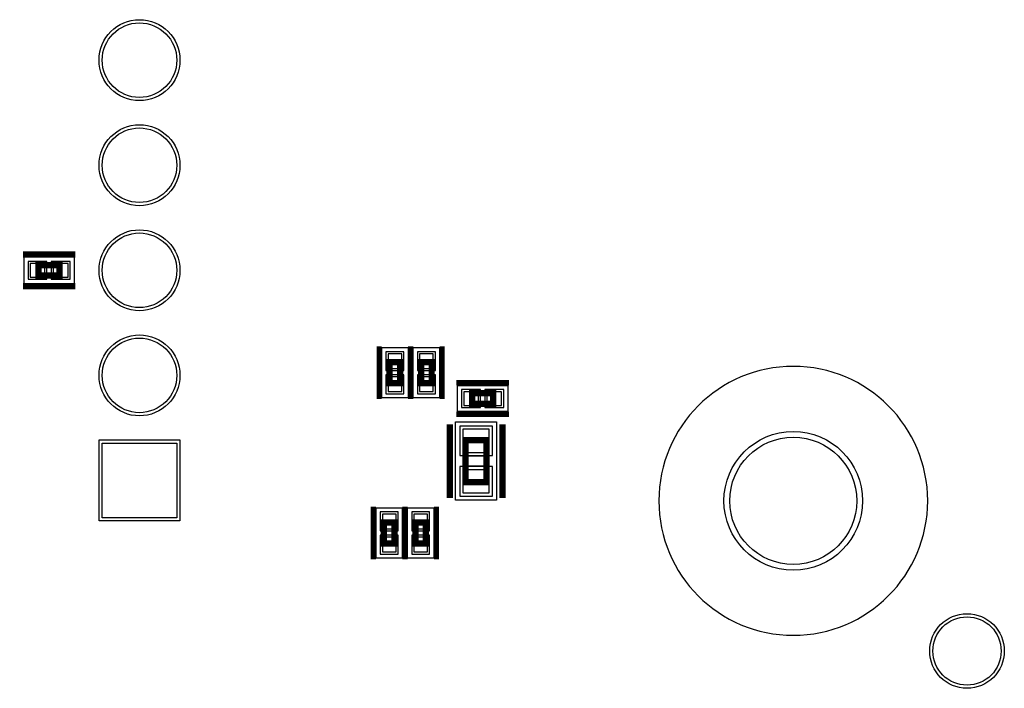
# Model space of a CAD drawing. Extents: x -10 to 137, y -32 to 198.
# Tile 61 of 64: x 98 to 122, y 141 to 157. Entities that reach past the tile are written whole.
import ezdxf

# ---------------------------------------------------------------- set-up
doc = ezdxf.new("R2010")
doc.units = 0
for name, color, linetype in [('PG_ASSEMBLY_BOTTOM', 52, 'CONTINUOUS'), ('PG_DFA_BOUND_BOTTOM', 254, 'CONTINUOUS'), ('PG_PLACE_BOUND_BOTTOM', 73, 'CONTINUOUS'), ('PG_SILKSCREEN_BOTTOM', 2, 'CONTINUOUS'), ('PIN_BOTTOM', 2, 'CONTINUOUS'), ('PIN_PASTEMASK_BOTTOM', 132, 'CONTINUOUS'), ('PIN_SOLDERMASK_BOTTOM', 212, 'CONTINUOUS'), ('RKO_ALL', 40, 'CONTINUOUS'), ('VKO_BOTTOM', 173, 'CONTINUOUS')]:
    doc.layers.add(name, color=color, linetype=linetype)

msp = doc.modelspace()

# ---------------------------------------------------------------- linework, layer by layer
at = {"layer": 'PG_ASSEMBLY_BOTTOM', "const_width": 0.1524}
for points in [[(98.593402, 151.45004), (99.101402, 151.45004), (99.101402, 151.19604), (98.593402, 151.19604), (98.593402, 151.45004)], [(107.334812, 149.101048), (107.334812, 148.593048), (107.080812, 148.593048), (107.080812, 149.101048), (107.334812, 149.101048)], [(108.096812, 149.101048), (108.096812, 148.593048), (107.842812, 148.593048), (107.842812, 149.101048), (108.096812, 149.101048)], [(109.583728, 148.096224), (109.075728, 148.096224), (109.075728, 148.350224), (109.583728, 148.350224), (109.583728, 148.096224)], [(109.42574, 147.21967), (109.42574, 146.20367), (108.91774, 146.20367), (108.91774, 147.21967), (109.42574, 147.21967)], [(106.94289, 144.71904), (106.94289, 145.22704), (107.19689, 145.22704), (107.19689, 144.71904), (106.94289, 144.71904)], [(107.70489, 144.71904), (107.70489, 145.22704), (107.95889, 145.22704), (107.95889, 144.71904), (107.70489, 144.71904)]]:
    msp.add_lwpolyline(points, dxfattribs=at)
at = {"layer": 'PG_DFA_BOUND_BOTTOM'}
for points in [[(98.237294, 151.64054), (98.237294, 151.00554), (99.45751, 151.00554), (99.45751, 151.64054)], [(106.890312, 149.457156), (107.525312, 149.457156), (107.525312, 148.23694), (106.890312, 148.23694)], [(107.652312, 149.457156), (108.287312, 149.457156), (108.287312, 148.23694), (107.652312, 148.23694)], [(108.71962, 148.540724), (109.939836, 148.540724), (109.939836, 147.905724), (108.71962, 147.905724)], [(109.66704, 147.658836), (109.66704, 145.764504), (108.67644, 145.764504), (108.67644, 147.658836)], [(106.75239, 145.583148), (107.38739, 145.583148), (107.38739, 144.362932), (106.75239, 144.362932)], [(107.51439, 145.583148), (108.14939, 145.583148), (108.14939, 144.362932), (107.51439, 144.362932)]]:
    msp.add_lwpolyline(points, close=True, dxfattribs=at)
at = {"layer": 'PG_PLACE_BOUND_BOTTOM'}
for points in [[(98.593402, 151.45004), (99.101402, 151.45004), (99.101402, 151.19604), (98.593402, 151.19604)], [(107.080812, 149.101048), (107.334812, 149.101048), (107.334812, 148.593048), (107.080812, 148.593048)], [(107.842812, 149.101048), (108.096812, 149.101048), (108.096812, 148.593048), (107.842812, 148.593048)], [(109.075728, 148.350224), (109.583728, 148.350224), (109.583728, 148.096224), (109.075728, 148.096224)], [(109.42574, 147.21967), (109.42574, 146.20367), (108.91774, 146.20367), (108.91774, 147.21967)], [(106.94289, 145.22704), (107.19689, 145.22704), (107.19689, 144.71904), (106.94289, 144.71904)], [(107.70489, 145.22704), (107.95889, 145.22704), (107.95889, 144.71904), (107.70489, 144.71904)]]:
    msp.add_lwpolyline(points, close=True, dxfattribs=at)
at = {"layer": 'PG_SILKSCREEN_BOTTOM'}
for points, const_width in [([(98.212402, 151.70404), (99.482402, 151.70404)], 0.1524), ([(98.212402, 150.94204), (99.482402, 150.94204)], 0.1524), ([(106.826812, 149.482048), (106.826812, 148.212048)], 0.127), ([(107.588812, 149.482048), (107.588812, 148.212048)], 0.127), ([(107.588812, 149.482048), (107.588812, 148.212048)], 0.127), ([(108.350812, 149.482048), (108.350812, 148.212048)], 0.127), ([(109.964728, 148.604224), (108.694728, 148.604224)], 0.127), ([(109.964728, 147.842224), (108.694728, 147.842224)], 0.127), ([(108.53674, 147.60067), (108.53674, 145.82267)], 0.1524), ([(109.80674, 147.60067), (109.80674, 145.82267)], 0.1524), ([(106.68889, 144.33804), (106.68889, 145.60804)], 0.127), ([(107.45089, 144.33804), (107.45089, 145.60804)], 0.127), ([(107.45089, 144.33804), (107.45089, 145.60804)], 0.127), ([(108.21289, 144.33804), (108.21289, 145.60804)], 0.127)]:
    msp.add_lwpolyline(points, dxfattribs=dict(at, const_width=const_width))
at = {"layer": 'PIN_BOTTOM'}
for points in [[(98.389694, 151.48814), (98.389694, 151.15794), (98.745294, 151.15794), (98.745294, 151.48814)], [(98.94951, 151.48814), (98.94951, 151.15794), (99.30511, 151.15794), (99.30511, 151.48814)], [(107.372912, 149.304756), (107.042712, 149.304756), (107.042712, 148.949156), (107.372912, 148.949156)], [(108.134912, 149.304756), (107.804712, 149.304756), (107.804712, 148.949156), (108.134912, 148.949156)], [(107.372912, 148.74494), (107.042712, 148.74494), (107.042712, 148.38934), (107.372912, 148.38934)], [(108.134912, 148.74494), (107.804712, 148.74494), (107.804712, 148.38934), (108.134912, 148.38934)], [(109.22762, 148.058124), (109.22762, 148.388324), (108.87202, 148.388324), (108.87202, 148.058124)], [(109.787436, 148.058124), (109.787436, 148.388324), (109.431836, 148.388324), (109.431836, 148.058124)], [(109.48924, 147.481036), (108.85424, 147.481036), (108.85424, 146.922236), (109.48924, 146.922236)], [(100.13061, 147.14474), (101.93401, 147.14474), (101.93401, 145.34134), (100.13061, 145.34134)], [(109.48924, 146.501104), (108.85424, 146.501104), (108.85424, 145.942304), (109.48924, 145.942304)], [(106.90479, 145.075148), (107.23499, 145.075148), (107.23499, 145.430748), (106.90479, 145.430748)], [(107.66679, 145.075148), (107.99699, 145.075148), (107.99699, 145.430748), (107.66679, 145.430748)], [(106.90479, 144.515332), (107.23499, 144.515332), (107.23499, 144.870932), (106.90479, 144.870932)], [(107.66679, 144.515332), (107.99699, 144.515332), (107.99699, 144.870932), (107.66679, 144.870932)]]:
    msp.add_lwpolyline(points, close=True, dxfattribs=at)
for centre, radius in [((101.03231, 156.40304), 0.9017), ((101.03231, 153.86304), 0.9017), ((101.03231, 151.32304), 0.9017), ((101.03231, 148.78304), 0.9017), ((116.84, 145.750026), 1.5367), ((121.040398, 142.120112), 0.8255)]:
    msp.add_circle(centre, radius, dxfattribs=at)
at = {"layer": 'PIN_PASTEMASK_BOTTOM'}
for points in [[(98.389694, 151.48814), (98.389694, 151.15794), (98.745294, 151.15794), (98.745294, 151.48814)], [(98.94951, 151.48814), (98.94951, 151.15794), (99.30511, 151.15794), (99.30511, 151.48814)], [(107.372912, 149.304756), (107.042712, 149.304756), (107.042712, 148.949156), (107.372912, 148.949156)], [(108.134912, 149.304756), (107.804712, 149.304756), (107.804712, 148.949156), (108.134912, 148.949156)], [(107.372912, 148.74494), (107.042712, 148.74494), (107.042712, 148.38934), (107.372912, 148.38934)], [(108.134912, 148.74494), (107.804712, 148.74494), (107.804712, 148.38934), (108.134912, 148.38934)], [(109.22762, 148.058124), (109.22762, 148.388324), (108.87202, 148.388324), (108.87202, 148.058124)], [(109.787436, 148.058124), (109.787436, 148.388324), (109.431836, 148.388324), (109.431836, 148.058124)], [(109.48924, 147.481036), (108.85424, 147.481036), (108.85424, 146.922236), (109.48924, 146.922236)], [(109.48924, 146.501104), (108.85424, 146.501104), (108.85424, 145.942304), (109.48924, 145.942304)], [(106.90479, 145.075148), (107.23499, 145.075148), (107.23499, 145.430748), (106.90479, 145.430748)], [(107.66679, 145.075148), (107.99699, 145.075148), (107.99699, 145.430748), (107.66679, 145.430748)], [(106.90479, 144.515332), (107.23499, 144.515332), (107.23499, 144.870932), (106.90479, 144.870932)], [(107.66679, 144.515332), (107.99699, 144.515332), (107.99699, 144.870932), (107.66679, 144.870932)]]:
    msp.add_lwpolyline(points, close=True, dxfattribs=at)
at = {"layer": 'PIN_SOLDERMASK_BOTTOM'}
for points in [[(98.338894, 151.53894), (98.338894, 151.10714), (98.796094, 151.10714), (98.796094, 151.53894)], [(98.89871, 151.53894), (98.89871, 151.10714), (99.35591, 151.10714), (99.35591, 151.53894)], [(107.423712, 149.355556), (106.991912, 149.355556), (106.991912, 148.898356), (107.423712, 148.898356)], [(108.185712, 149.355556), (107.753912, 149.355556), (107.753912, 148.898356), (108.185712, 148.898356)], [(107.423712, 148.79574), (106.991912, 148.79574), (106.991912, 148.33854), (107.423712, 148.33854)], [(108.185712, 148.79574), (107.753912, 148.79574), (107.753912, 148.33854), (108.185712, 148.33854)], [(109.27842, 148.007324), (109.27842, 148.439124), (108.82122, 148.439124), (108.82122, 148.007324)], [(109.838236, 148.007324), (109.838236, 148.439124), (109.381036, 148.439124), (109.381036, 148.007324)], [(109.56544, 147.557236), (108.77804, 147.557236), (108.77804, 146.846036), (109.56544, 146.846036)], [(100.05441, 147.22094), (102.01021, 147.22094), (102.01021, 145.26514), (100.05441, 145.26514)], [(109.56544, 146.577304), (108.77804, 146.577304), (108.77804, 145.866104), (109.56544, 145.866104)], [(106.85399, 145.024348), (107.28579, 145.024348), (107.28579, 145.481548), (106.85399, 145.481548)], [(107.61599, 145.024348), (108.04779, 145.024348), (108.04779, 145.481548), (107.61599, 145.481548)], [(106.85399, 144.464532), (107.28579, 144.464532), (107.28579, 144.921732), (106.85399, 144.921732)], [(107.61599, 144.464532), (108.04779, 144.464532), (108.04779, 144.921732), (107.61599, 144.921732)]]:
    msp.add_lwpolyline(points, close=True, dxfattribs=at)
for centre, radius in [((101.03231, 156.40304), 0.9779), ((101.03231, 153.86304), 0.9779), ((101.03231, 151.32304), 0.9779), ((101.03231, 148.78304), 0.9779), ((116.84, 145.750026), 1.6764), ((121.040398, 142.120112), 0.9017)]:
    msp.add_circle(centre, radius, dxfattribs=at)
at = {"layer": 'RKO_ALL'}
msp.add_lwpolyline([(120.08993, 145.750026, 1), (113.59007, 145.750026, 1)], format="xyb", close=True, dxfattribs=at)
at = {"layer": 'VKO_BOTTOM'}
msp.add_lwpolyline([(109.42574, 146.83867), (109.42574, 146.58467), (108.91774, 146.58467), (108.91774, 146.83867)], close=True, dxfattribs=at)

doc.saveas('drawing.dxf')
